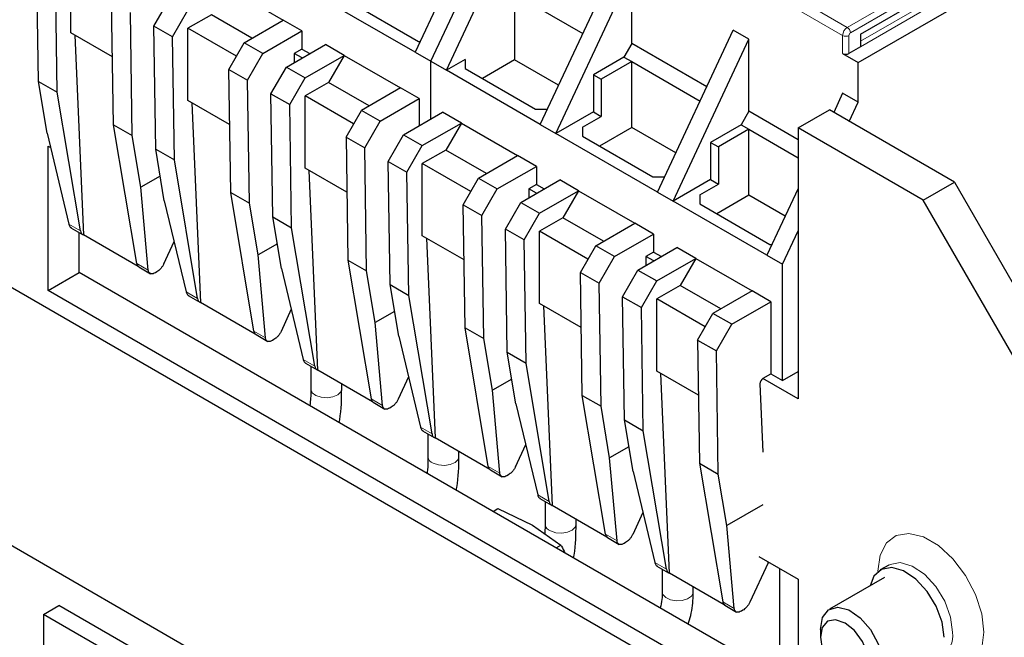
# Model space of a CAD drawing. Header units: millimetres. Extents: x 5 to 418, y 2 to 292.
# Tile 29 of 32: x 351 to 386, y 130 to 152. Entities that reach past the tile are written whole.
import ezdxf

# ---------------------------------------------------------------- set-up
doc = ezdxf.new("R2010")
doc.units = ezdxf.units.MM

msp = doc.modelspace()

# ---------------------------------------------------------------- linework, layer by layer
at = {"color": 7, "linetype": 'Continuous', "lineweight": 25}
for p, q in [((367.595, 156.868), (364.851, 151.003)), ((365.417, 150.676), (368.161, 156.542)), ((365.983, 150.35), (368.726, 156.215)), ((351.211, 149.945), (351.143, 154.402)), ((351.89, 149.554), (351.822, 154.01)), ((352.378, 151.707), (352.378, 154.32)), ((369.377, 148.39), (372.12, 154.256)), ((380.888, 150.631), (387.281, 154.321)), ((369.942, 148.064), (372.686, 153.929)), ((372.686, 151.316), (372.686, 153.929)), ((358.035, 153.34), (360.071, 152.165)), ((355.386, 151.953), (355.942, 152.916)), ((364.851, 151.003), (361.457, 152.962)), ((368.443, 153.112), (368.443, 150.728)), ((368.443, 153.112), (370.917, 151.684)), ((380.973, 151.66), (383.575, 153.162)), ((353.926, 148.378), (353.858, 152.835)), ((362.419, 152.864), (364.964, 151.395)), ((354.605, 147.986), (354.537, 152.443)), ((356.065, 151.561), (356.621, 152.524)), ((357.469, 152.361), (356.621, 151.871)), ((358.94, 151.512), (357.469, 152.361)), ((356.065, 151.561), (355.386, 151.953)), ((355.454, 147.496), (355.386, 151.953)), ((358.374, 150.858), (356.621, 151.871)), ((356.621, 149.258), (356.621, 151.871)), ((358.657, 151.348), (360.071, 152.165)), ((360.75, 151.773), (360.071, 152.165)), ((353.889, 150.835), (352.378, 151.707)), ((352.525, 151.622), (352.839, 144.395)), ((356.133, 147.104), (356.065, 151.561)), ((359.336, 150.957), (360.75, 151.773)), ((360.75, 151.773), (360.75, 151.12)), ((373.619, 145.941), (376.363, 151.807)), ((376.929, 151.48), (376.363, 151.807)), ((380.973, 151.66), (380.973, 151.203)), ((358.101, 150.385), (358.657, 151.348)), ((359.336, 150.957), (358.657, 151.348)), ((360.184, 150.467), (361.599, 151.283)), ((362.277, 150.891), (361.599, 151.283)), ((364.964, 151.395), (365.035, 151.395)), ((372.686, 151.316), (372.403, 150.826)), ((375.401, 149.749), (372.686, 151.316)), ((374.185, 145.615), (376.929, 151.48)), ((376.929, 148.867), (376.929, 151.48)), ((380.973, 151.203), (380.549, 150.958)), ((358.78, 149.994), (359.336, 150.957)), ((360.75, 151.12), (360.473, 150.96)), ((360.473, 150.96), (360.473, 150.633)), ((360.756, 150.796), (360.473, 150.96)), ((360.75, 151.12), (361.033, 150.956)), ((360.863, 150.075), (362.277, 150.891)), ((362.277, 150.891), (361.712, 149.911)), ((362.277, 150.891), (364.314, 149.716)), ((364.851, 151.003), (365.417, 150.676)), ((372.403, 150.826), (371.3, 150.19)), ((372.403, 150.826), (372.686, 150.663)), ((380.323, 150.958), (380.888, 150.631)), ((359.628, 149.504), (360.184, 150.467)), ((360.184, 150.467), (360.863, 150.075)), ((365.417, 148.589), (365.417, 150.676)), ((365.417, 150.676), (365.983, 150.35)), ((366.661, 150.742), (365.983, 150.35)), ((366.661, 150.742), (366.661, 150.415)), ((368.443, 150.728), (367.281, 150.057)), ((370.039, 149.807), (368.443, 150.728)), ((372.686, 150.663), (371.583, 150.026)), ((372.686, 150.663), (375.16, 149.235)), ((372.686, 148.279), (372.686, 150.663)), ((380.888, 149.194), (380.888, 150.631)), ((358.101, 150.385), (358.78, 149.994)), ((358.169, 145.929), (358.101, 150.385)), ((360.307, 149.112), (360.863, 150.075)), ((369.377, 148.39), (365.983, 150.35)), ((366.661, 150.415), (369.207, 148.946)), ((371.3, 150.19), (371.3, 148.848)), ((371.3, 150.19), (371.583, 150.026)), ((351.211, 149.945), (351.89, 149.554)), ((351.524, 148.078), (351.211, 149.945)), ((358.848, 145.537), (358.78, 149.994)), ((361.712, 149.911), (360.863, 149.422)), ((363.182, 149.062), (361.712, 149.911)), ((364.314, 149.716), (362.9, 148.899)), ((364.993, 149.324), (364.314, 149.716)), ((371.583, 150.026), (371.583, 148.684)), ((352.73, 144.537), (351.89, 149.554)), ((359.628, 149.504), (360.307, 149.112)), ((359.696, 145.047), (359.628, 149.504)), ((362.617, 148.409), (360.863, 149.422)), ((360.863, 146.809), (360.863, 149.422)), ((380.323, 149.521), (379.998, 148.827)), ((380.888, 149.194), (380.323, 149.521)), ((358.132, 148.386), (356.621, 149.258)), ((356.768, 149.173), (357.082, 141.946)), ((360.375, 144.655), (360.307, 149.112)), ((363.578, 148.507), (364.993, 149.324)), ((364.993, 149.324), (364.993, 148.344)), ((380.564, 148.5), (380.888, 149.194)), ((362.344, 147.936), (362.9, 148.899)), ((363.578, 148.507), (362.9, 148.899)), ((364.427, 148.017), (365.841, 148.834)), ((366.52, 148.442), (365.841, 148.834)), ((369.207, 148.946), (369.636, 148.946)), ((371.3, 148.848), (369.942, 148.064)), ((370.904, 148.292), (371.583, 148.684)), ((371.3, 148.848), (371.583, 148.684)), ((376.929, 148.867), (376.646, 148.377)), ((378.711, 147.838), (376.929, 148.867)), ((378.711, 148.264), (379.842, 148.917)), ((384.367, 146.304), (379.842, 148.917)), ((353.926, 148.378), (354.605, 147.986)), ((354.766, 143.362), (353.926, 148.378)), ((363.022, 147.544), (363.578, 148.507)), ((365.106, 147.626), (366.52, 148.442)), ((366.52, 148.442), (365.954, 147.462)), ((366.52, 148.442), (368.557, 147.266)), ((369.377, 148.39), (369.942, 148.064)), ((370.904, 148.292), (370.904, 147.966)), ((372.686, 148.279), (371.524, 147.608)), ((374.282, 147.358), (372.686, 148.279)), ((376.646, 148.377), (375.543, 147.74)), ((376.646, 148.377), (376.929, 148.214)), ((351.524, 148.078), (352.313, 144.778)), ((354.918, 146.119), (354.605, 147.986)), ((362.344, 147.936), (363.022, 147.544)), ((362.344, 147.936), (362.412, 143.479)), ((363.871, 147.054), (364.427, 148.017)), ((364.427, 148.017), (365.106, 147.626)), ((373.619, 145.941), (369.942, 148.064)), ((370.904, 147.966), (373.45, 146.496)), ((376.929, 148.214), (375.826, 147.577)), ((376.929, 148.214), (378.711, 147.185)), ((376.929, 145.83), (376.929, 148.214)), ((378.711, 148.264), (378.711, 138.465)), ((383.236, 145.651), (378.711, 148.264)), ((351.558, 147.608), (351.649, 147.555)), ((351.558, 142.382), (351.558, 147.608)), ((364.55, 146.663), (365.106, 147.626)), ((375.543, 147.74), (375.543, 146.398)), ((375.543, 147.74), (375.826, 147.577)), ((375.826, 147.577), (375.826, 146.235)), ((341.941, 147.28), (387.196, 121.155)), ((355.454, 147.496), (356.133, 147.104)), ((355.766, 145.629), (355.454, 147.496)), ((363.09, 143.088), (363.022, 147.544)), ((365.954, 147.462), (365.106, 146.972)), ((367.425, 146.613), (365.954, 147.462)), ((367.142, 146.45), (368.557, 147.266)), ((369.235, 146.874), (368.557, 147.266)), ((356.973, 142.088), (356.133, 147.104)), ((363.871, 147.054), (364.55, 146.663)), ((363.939, 142.598), (363.871, 147.054)), ((366.859, 145.96), (365.106, 146.972)), ((365.106, 144.359), (365.106, 146.972)), ((367.821, 146.058), (369.235, 146.874)), ((369.235, 146.874), (369.235, 146.221)), ((355.617, 146.522), (354.918, 146.119)), ((362.374, 145.936), (360.863, 146.809)), ((361.325, 139.497), (361.01, 146.724)), ((364.618, 142.206), (364.55, 146.663)), ((373.45, 146.496), (373.879, 146.496)), ((366.586, 145.487), (367.142, 146.45)), ((367.142, 146.45), (367.821, 146.058)), ((368.67, 145.568), (370.084, 146.385)), ((369.235, 146.221), (368.958, 146.061)), ((369.235, 146.221), (369.518, 146.058)), ((370.763, 145.993), (370.084, 146.385)), ((375.543, 146.398), (374.185, 145.615)), ((375.147, 145.843), (375.826, 146.235)), ((375.543, 146.398), (375.826, 146.235)), ((383.236, 145.651), (384.367, 146.304)), ((384.367, 146.304), (388.893, 138.466)), ((355.184, 143.121), (354.918, 146.119)), ((358.169, 145.929), (358.848, 145.537)), ((359.009, 140.913), (358.169, 145.929)), ((367.265, 145.095), (367.821, 146.058)), ((368.958, 146.061), (368.958, 145.735)), ((369.241, 145.898), (368.958, 146.061)), ((369.348, 145.176), (370.763, 145.993)), ((370.763, 145.993), (370.197, 145.013)), ((370.763, 145.993), (372.799, 144.817)), ((373.619, 145.941), (374.185, 145.615)), ((375.147, 145.843), (375.147, 145.517)), ((376.929, 145.83), (375.767, 145.159)), ((378.242, 145.072), (376.929, 145.83)), ((378.711, 146.074), (377.579, 143.655)), ((355.766, 145.629), (356.555, 142.329)), ((359.16, 143.67), (358.848, 145.537)), ((366.586, 145.487), (367.265, 145.095)), ((366.654, 141.03), (366.586, 145.487)), ((368.114, 144.605), (368.67, 145.568)), ((368.67, 145.568), (369.348, 145.176)), ((377.579, 143.655), (374.185, 145.615)), ((375.147, 145.517), (377.692, 144.047)), ((387.762, 137.813), (383.236, 145.651)), ((367.333, 140.638), (367.265, 145.095)), ((368.792, 144.213), (369.348, 145.176)), ((359.696, 145.047), (360.375, 144.655)), ((360.009, 143.18), (359.696, 145.047)), ((370.197, 145.013), (369.348, 144.523)), ((371.668, 144.164), (370.197, 145.013)), ((371.385, 144.001), (372.799, 144.817)), ((373.478, 144.425), (372.799, 144.817)), ((352.386, 144.652), (352.808, 144.408)), ((352.689, 143.035), (352.689, 144.477)), ((354.818, 143.253), (352.839, 144.395)), ((361.215, 139.639), (360.375, 144.655)), ((366.617, 143.487), (365.106, 144.359)), ((368.792, 144.213), (368.114, 144.605)), ((368.182, 140.149), (368.114, 144.605)), ((371.102, 143.511), (369.348, 144.523)), ((369.348, 141.91), (369.348, 144.523)), ((372.064, 143.609), (373.478, 144.425)), ((373.478, 144.425), (373.478, 143.772)), ((378.145, 143.329), (378.711, 144.538)), ((355.751, 143.351), (356.12, 144.149)), ((359.859, 144.073), (359.16, 143.67)), ((365.253, 144.275), (365.567, 137.048)), ((368.86, 139.757), (368.792, 144.213)), ((370.829, 143.038), (371.385, 144.001)), ((372.064, 143.609), (371.385, 144.001)), ((377.692, 144.047), (377.762, 144.047)), ((359.426, 140.672), (359.16, 143.67)), ((372.912, 143.119), (374.326, 143.935)), ((373.478, 143.772), (373.201, 143.612)), ((373.478, 143.772), (373.761, 143.609)), ((375.005, 143.544), (374.326, 143.935)), ((377.579, 143.655), (378.145, 143.329)), ((362.412, 143.479), (363.09, 143.088)), ((362.412, 143.479), (363.252, 138.463)), ((371.508, 142.646), (372.064, 143.609)), ((373.201, 143.612), (373.201, 143.286)), ((373.484, 143.449), (373.201, 143.612)), ((373.591, 142.727), (375.005, 143.544)), ((375.005, 143.544), (374.44, 142.564)), ((375.005, 143.544), (377.042, 142.368)), ((378.145, 139.118), (378.145, 143.329)), ((351.558, 142.382), (352.689, 143.035)), ((378.711, 128.013), (352.689, 143.035)), ((354.845, 143.233), (355.267, 142.989)), ((355.494, 143.054), (355.442, 143.024)), ((360.009, 143.18), (360.798, 139.88)), ((363.403, 141.221), (363.09, 143.088)), ((370.829, 143.038), (371.508, 142.646)), ((370.897, 138.581), (370.829, 143.038)), ((372.356, 142.156), (372.912, 143.119)), ((372.912, 143.119), (373.591, 142.727)), ((333.852, 142.61), (379.107, 116.485)), ((363.939, 142.598), (364.618, 142.206)), ((364.252, 140.731), (363.939, 142.598)), ((371.576, 138.189), (371.508, 142.646)), ((373.035, 141.764), (373.591, 142.727)), ((378.711, 126.707), (351.558, 142.382)), ((374.44, 142.564), (373.591, 142.074)), ((375.91, 141.715), (374.44, 142.564)), ((377.042, 142.368), (375.628, 141.551)), ((377.721, 141.976), (377.042, 142.368)), ((356.629, 142.203), (357.051, 141.959)), ((359.061, 140.804), (357.082, 141.946)), ((365.458, 137.19), (364.618, 142.206)), ((370.859, 141.038), (369.348, 141.91)), ((372.356, 142.156), (373.035, 141.764)), ((372.424, 137.699), (372.356, 142.156)), ((375.345, 141.062), (373.591, 142.074)), ((373.591, 139.461), (373.591, 142.074)), ((376.306, 141.16), (377.721, 141.976)), ((377.721, 141.976), (377.721, 139.363)), ((360.363, 141.7), (359.994, 140.902)), ((364.102, 141.624), (363.403, 141.221)), ((369.495, 141.825), (369.81, 134.599)), ((373.103, 137.307), (373.035, 141.764)), ((375.072, 140.589), (375.628, 141.551)), ((376.306, 141.16), (375.628, 141.551)), ((363.669, 138.222), (363.403, 141.221)), ((375.75, 140.197), (376.306, 141.16)), ((366.654, 141.03), (367.333, 140.638)), ((367.494, 136.014), (366.654, 141.03)), ((359.088, 140.784), (359.51, 140.54)), ((359.736, 140.604), (359.684, 140.574)), ((364.252, 140.731), (365.041, 137.431)), ((367.646, 138.771), (367.333, 140.638)), ((375.072, 140.589), (375.75, 140.197)), ((375.072, 140.589), (375.14, 136.132)), ((368.182, 140.149), (368.86, 139.757)), ((368.494, 138.281), (368.182, 140.149)), ((375.818, 135.74), (375.75, 140.197)), ((360.872, 139.754), (361.294, 139.51)), ((369.7, 134.74), (368.86, 139.757)), ((361.067, 139.641), (361.067, 138.821)), ((363.303, 138.355), (361.325, 139.497)), ((375.102, 138.589), (373.591, 139.461)), ((374.053, 132.149), (373.738, 139.376)), ((378.145, 139.118), (378.711, 139.445)), ((364.605, 139.251), (364.236, 138.453)), ((368.345, 139.175), (367.646, 138.771)), ((378.711, 138.465), (377.438, 139.2)), ((377.443, 139.203), (377.721, 139.363)), ((377.721, 139.363), (378.145, 139.118)), ((362.187, 138.821), (362.187, 138.999)), ((367.911, 135.773), (367.646, 138.771)), ((377.33, 139.001), (377.438, 136.535)), ((363.33, 138.334), (363.752, 138.091)), ((370.897, 138.581), (371.576, 138.189)), ((371.737, 133.565), (370.897, 138.581)), ((363.979, 138.155), (363.927, 138.125)), ((368.494, 138.281), (369.283, 134.981)), ((371.888, 136.322), (371.576, 138.189)), ((372.424, 137.699), (373.103, 137.307)), ((372.737, 135.832), (372.424, 137.699)), ((365.114, 137.304), (365.536, 137.061)), ((373.943, 132.291), (373.103, 137.307)), ((365.309, 137.192), (365.309, 136.372)), ((367.546, 135.905), (365.567, 137.048)), ((366.429, 136.372), (366.429, 136.55)), ((368.479, 136.004), (368.848, 136.802)), ((372.587, 136.726), (371.888, 136.322)), ((372.154, 133.324), (371.888, 136.322)), ((367.573, 135.885), (367.995, 135.641)), ((372.737, 135.832), (373.526, 132.532)), ((375.14, 136.132), (375.818, 135.74)), ((375.14, 136.132), (375.98, 131.116)), ((368.222, 135.706), (368.17, 135.676)), ((376.131, 133.873), (375.818, 135.74)), ((369.357, 134.855), (369.779, 134.612)), ((369.552, 134.743), (369.552, 133.923)), ((367.668, 134.388), (367.839, 134.486)), ((367.839, 134.486), (369.094, 133.891)), ((371.789, 133.456), (369.81, 134.599)), ((377.438, 134.627), (376.131, 133.873)), ((370.672, 133.923), (370.672, 134.101)), ((373.091, 134.352), (372.722, 133.554)), ((369.094, 133.891), (370.126, 133.167)), ((369.552, 133.923), (369.541, 133.577)), ((376.397, 130.875), (376.131, 133.873)), ((371.815, 133.436), (372.238, 133.192)), ((369.955, 133.068), (370.126, 133.167)), ((372.464, 133.257), (372.412, 133.227)), ((377.289, 132.753), (378.711, 131.933)), ((373.6, 132.406), (374.022, 132.162)), ((373.795, 132.293), (373.795, 131.474)), ((377.622, 132.528), (376.964, 131.105)), ((377.622, 132.528), (377.625, 132.56)), ((378.037, 132.321), (378.037, 129.024)), ((381.997, 132.446), (381.686, 132.266)), ((376.031, 131.007), (374.053, 132.149)), ((378.711, 131.933), (378.711, 126.707)), ((381.842, 131.996), (379.851, 130.846)), ((374.915, 131.474), (374.915, 131.652)), ((351.388, 130.658), (351.954, 130.985)), ((361.005, 125.76), (351.954, 130.985)), ((376.058, 130.987), (376.48, 130.743)), ((351.388, 130.658), (351.388, 124.52)), ((360.439, 125.433), (351.388, 130.658)), ((376.707, 130.808), (376.655, 130.777)), ((379.519, 130.114), (379.519, 129.833))]:
    msp.add_line(p, q, dxfattribs=at)
at = {"color": 7, "linetype": 'Continuous', "lineweight": 18}
for p, q in [((380.492, 151.905), (377.377, 153.703)), ((380.492, 151.905), (383.671, 153.74)), ((377.21, 153.408), (380.323, 151.611)), ((380.606, 151.709), (383.784, 153.544)), ((380.973, 151.399), (383.491, 152.852)), ((383.575, 152.705), (380.973, 151.203)), ((380.323, 151.611), (380.323, 150.958)), ((380.549, 150.958), (380.549, 151.611)), ((380.973, 151.66), (380.973, 151.66)), ((352.73, 144.537), (352.313, 144.778)), ((354.766, 143.362), (355.184, 143.121)), ((356.973, 142.088), (356.555, 142.329)), ((359.009, 140.913), (359.426, 140.672)), ((360.798, 139.88), (361.215, 139.639)), ((363.669, 138.222), (363.252, 138.463)), ((365.458, 137.19), (365.041, 137.431)), ((367.494, 136.014), (367.911, 135.773)), ((369.7, 134.74), (369.283, 134.981)), ((371.737, 133.565), (372.154, 133.324)), ((373.526, 132.532), (373.943, 132.291)), ((376.397, 130.875), (375.98, 131.116))]:
    msp.add_line(p, q, dxfattribs=at)
at = {"color": 7, "linetype": 'Continuous', "lineweight": 18, "flags": 128}
for points in [[(361.067, 138.821), (361.068, 138.805), (361.121, 138.683), (361.252, 138.581), (361.439, 138.517), (361.656, 138.499)], [(361.656, 138.499), (361.867, 138.529), (362.043, 138.605), (362.155, 138.713), (362.187, 138.821)], [(365.502, 136.128), (365.691, 136.066), (365.908, 136.05), (366.119, 136.083), (366.292, 136.16), (366.4, 136.269), (366.429, 136.372)], [(369.744, 133.679), (369.934, 133.616), (370.151, 133.6), (370.362, 133.634), (370.534, 133.711), (370.643, 133.82), (370.672, 133.923)], [(385.437, 130.01), (385.359, 130.678), (385.132, 131.383), (384.775, 132.065), (384.316, 132.671), (383.792, 133.151), (383.246, 133.466), (382.722, 133.591), (382.263, 133.515), (381.906, 133.245), (381.679, 132.803), (381.601, 132.224), (381.601, 132.208)], [(384.305, 130.01), (384.232, 130.559), (384.02, 131.133), (383.693, 131.67), (383.285, 132.112), (382.842, 132.41), (382.41, 132.533), (382.038, 132.467), (381.996, 132.445)], [(373.795, 131.474), (373.819, 131.379), (373.922, 131.268), (374.092, 131.188), (374.301, 131.152), (374.518, 131.165), (374.711, 131.224), (374.849, 131.322), (374.912, 131.443), (374.915, 131.474)], [(383.505, 128.91), (383.792, 128.767), (384.316, 128.642), (384.775, 128.718), (385.132, 128.988), (385.359, 129.431), (385.437, 130.01)]]:
    msp.add_lwpolyline(points, dxfattribs=at)
at = {"color": 7, "linetype": 'Continuous', "lineweight": 25, "flags": 128}
for points in [[(383.994, 129.83), (383.921, 130.379), (383.709, 130.953), (383.382, 131.491), (382.974, 131.932), (382.53, 132.231), (382.099, 132.354), (381.726, 132.288), (381.453, 132.04), (381.319, 131.694)], [(379.519, 130.114), (379.596, 130.542), (379.814, 130.824), (380.146, 130.921), (380.546, 130.822), (380.96, 130.539), (381.332, 130.11), (381.612, 129.593), (381.763, 129.059), (381.763, 128.579), (381.612, 128.218), (381.332, 128.025), (380.96, 128.025), (380.65, 128.154)], [(379.519, 129.833), (379.587, 129.402), (379.779, 128.958), (380.068, 128.569), (380.408, 128.295), (380.748, 128.176), (381.036, 128.232), (381.228, 128.454), (381.296, 128.808), (381.228, 129.239), (381.036, 129.683), (380.748, 130.072), (380.408, 130.346), (380.068, 130.465), (379.779, 130.409), (379.587, 130.187), (379.519, 129.833)]]:
    msp.add_lwpolyline(points, dxfattribs=at)
at = {"color": 7, "linetype": 'Continuous', "lineweight": 18}
for centre, radius, start, end in [((380.691, 151.594), 0.369, 122.6055, 177.3942), ((380.36, 151.698), 0.246, 2.6055, 57.3945), ((380.436, 151.829), 0.246, 242.6082, 297.3909), ((380.672, 151.605), 0.123, 122.6055, 177.3945), ((365.587, 136.393), 0.278, 184.2932, 252.2202), ((369.829, 133.944), 0.278, 184.2932, 252.2202), ((383.391, 129.895), 0.921, 304.4341, 7.1189)]:
    msp.add_arc(centre, radius, start, end, dxfattribs=at)
at = {"color": 7, "linetype": 'Continuous', "lineweight": 25}
for centre, radius, start, end in [((380.436, 151.176), 0.246, 242.6097, 297.3903), ((352.893, 144.55), 0.164, 184.4457, 250.8511), ((354.937, 143.377), 0.171, 185.1735, 237.5485), ((357.136, 142.101), 0.164, 184.4457, 250.8511), ((359.179, 140.928), 0.171, 185.1735, 237.5485), ((361.378, 139.652), 0.164, 184.4457, 250.8511), ((377.574, 138.997), 0.244, 122.4523, 179.1683), ((363.422, 138.479), 0.171, 185.1735, 237.5485), ((365.621, 137.202), 0.164, 184.4457, 250.8511), ((367.665, 136.029), 0.171, 185.1735, 237.5485), ((369.864, 134.753), 0.164, 184.4457, 250.8511), ((371.907, 133.58), 0.171, 185.1735, 237.5485), ((374.106, 132.304), 0.164, 184.4457, 250.8511), ((376.15, 131.131), 0.171, 185.1735, 237.5485)]:
    msp.add_arc(centre, radius, start, end, dxfattribs=at)
for points, knots in [([(352.313, 144.778), (352.319, 144.758), (352.331, 144.719), (352.361, 144.671), (352.392, 144.655), (352.407, 144.648)], [0, 0, 0, 0, 0.3367361, 0.6588764, 1, 1, 1, 1]), ([(355.751, 143.351), (355.734, 143.318), (355.701, 143.254), (355.634, 143.168), (355.564, 143.099), (355.517, 143.069), (355.494, 143.054)], [0, 0, 0, 0, 0.26946, 0.525898, 0.769383, 1, 1, 1, 1]), ([(355.442, 143.024), (355.414, 143.01), (355.355, 142.982), (355.274, 142.981), (355.221, 143.015), (355.192, 143.067), (355.186, 143.103), (355.184, 143.121)], [0, 0, 0, 0, 0.211855, 0.448869, 0.711097, 0.852348, 1, 1, 1, 1]), ([(356.555, 142.329), (356.562, 142.309), (356.574, 142.27), (356.604, 142.221), (356.634, 142.206), (356.65, 142.198)], [0, 0, 0, 0, 0.336736, 0.658876, 1, 1, 1, 1]), ([(359.994, 140.902), (359.977, 140.869), (359.943, 140.805), (359.877, 140.719), (359.806, 140.65), (359.759, 140.619), (359.736, 140.604)], [0, 0, 0, 0, 0.26946, 0.525898, 0.769383, 1, 1, 1, 1]), ([(359.684, 140.574), (359.657, 140.561), (359.598, 140.532), (359.517, 140.532), (359.463, 140.566), (359.435, 140.618), (359.429, 140.653), (359.426, 140.672)], [0, 0, 0, 0, 0.211855, 0.448869, 0.711097, 0.852348, 1, 1, 1, 1]), ([(360.798, 139.88), (360.804, 139.86), (360.816, 139.821), (360.846, 139.772), (360.877, 139.757), (360.893, 139.749)], [0, 0, 0, 0, 0.336736, 0.658876, 1, 1, 1, 1]), ([(361.067, 138.821), (361.068, 138.662), (361.069, 138.467), (361.041, 138.255), (361.036, 138.216)], [0, 0, 0, 0, 0.817252, 1, 1, 1, 1]), ([(362.097, 137.604), (362.103, 137.638), (362.181, 138.06), (362.184, 138.457), (362.187, 138.821)], [0, 0, 0, 0, 0.080029, 1, 1, 1, 1]), ([(364.236, 138.453), (364.219, 138.42), (364.186, 138.355), (364.119, 138.27), (364.049, 138.201), (364.002, 138.17), (363.979, 138.155)], [0, 0, 0, 0, 0.26946, 0.525898, 0.769383, 1, 1, 1, 1]), ([(363.927, 138.125), (363.899, 138.112), (363.841, 138.083), (363.76, 138.082), (363.706, 138.117), (363.677, 138.168), (363.672, 138.204), (363.669, 138.222)], [0, 0, 0, 0, 0.2118548, 0.4488692, 0.7110968, 0.8523484, 1, 1, 1, 1]), ([(365.041, 137.431), (365.047, 137.411), (365.059, 137.372), (365.089, 137.323), (365.12, 137.308), (365.135, 137.3)], [0, 0, 0, 0, 0.3367361, 0.6588764, 1, 1, 1, 1]), ([(365.309, 136.372), (365.311, 136.213), (365.312, 136.017), (365.284, 135.806), (365.279, 135.767)], [0, 0, 0, 0, 0.817252, 1, 1, 1, 1]), ([(366.339, 135.155), (366.345, 135.189), (366.424, 135.611), (366.427, 136.007), (366.429, 136.372)], [0, 0, 0, 0, 0.080029, 1, 1, 1, 1]), ([(368.479, 136.004), (368.462, 135.971), (368.429, 135.906), (368.362, 135.821), (368.292, 135.752), (368.245, 135.721), (368.222, 135.706)], [0, 0, 0, 0, 0.26946, 0.525898, 0.769383, 1, 1, 1, 1]), ([(368.17, 135.676), (368.142, 135.662), (368.083, 135.634), (368.002, 135.633), (367.949, 135.668), (367.92, 135.719), (367.914, 135.755), (367.911, 135.773)], [0, 0, 0, 0, 0.211855, 0.448869, 0.711097, 0.852348, 1, 1, 1, 1]), ([(369.283, 134.981), (369.289, 134.961), (369.302, 134.922), (369.332, 134.874), (369.362, 134.859), (369.378, 134.851)], [0, 0, 0, 0, 0.336736, 0.658876, 1, 1, 1, 1]), ([(370.582, 132.706), (370.588, 132.74), (370.666, 133.162), (370.669, 133.558), (370.672, 133.923)], [0, 0, 0, 0, 0.080029, 1, 1, 1, 1]), ([(372.412, 133.227), (372.385, 133.213), (372.326, 133.185), (372.245, 133.184), (372.191, 133.218), (372.163, 133.27), (372.157, 133.306), (372.154, 133.324)], [0, 0, 0, 0, 0.211855, 0.448869, 0.711097, 0.852348, 1, 1, 1, 1]), ([(372.722, 133.554), (372.704, 133.521), (372.671, 133.457), (372.604, 133.372), (372.534, 133.302), (372.487, 133.272), (372.464, 133.257)], [0, 0, 0, 0, 0.26946, 0.525898, 0.769383, 1, 1, 1, 1]), ([(370.126, 133.167), (370.134, 133.153), (370.185, 133.065), (370.227, 132.97), (370.263, 132.89)], [0, 0, 0, 0, 0.1574971, 1, 1, 1, 1]), ([(373.526, 132.532), (373.532, 132.512), (373.544, 132.473), (373.574, 132.425), (373.605, 132.409), (373.62, 132.402)], [0, 0, 0, 0, 0.336736, 0.658876, 1, 1, 1, 1]), ([(373.795, 131.474), (373.794, 131.383), (373.791, 131.203), (373.745, 130.996), (373.722, 130.893)], [0, 0, 0, 0, 0.501066, 1, 1, 1, 1]), ([(374.732, 130.31), (374.764, 130.413), (374.872, 130.759), (374.91, 131.149), (374.914, 131.425), (374.915, 131.474)], [0, 0, 0, 0, 0.258664, 0.870576, 1, 1, 1, 1]), ([(376.655, 130.777), (376.627, 130.764), (376.569, 130.735), (376.488, 130.735), (376.434, 130.769), (376.405, 130.821), (376.4, 130.857), (376.397, 130.875)], [0, 0, 0, 0, 0.2118548, 0.4488692, 0.7110968, 0.8523484, 1, 1, 1, 1]), ([(376.964, 131.105), (376.947, 131.072), (376.914, 131.008), (376.847, 130.922), (376.777, 130.853), (376.73, 130.822), (376.707, 130.808)], [0, 0, 0, 0, 0.26946, 0.525898, 0.769383, 1, 1, 1, 1])]:
    msp.add_open_spline(points, degree=3, knots=knots, dxfattribs=at)

doc.saveas('drawing.dxf')
